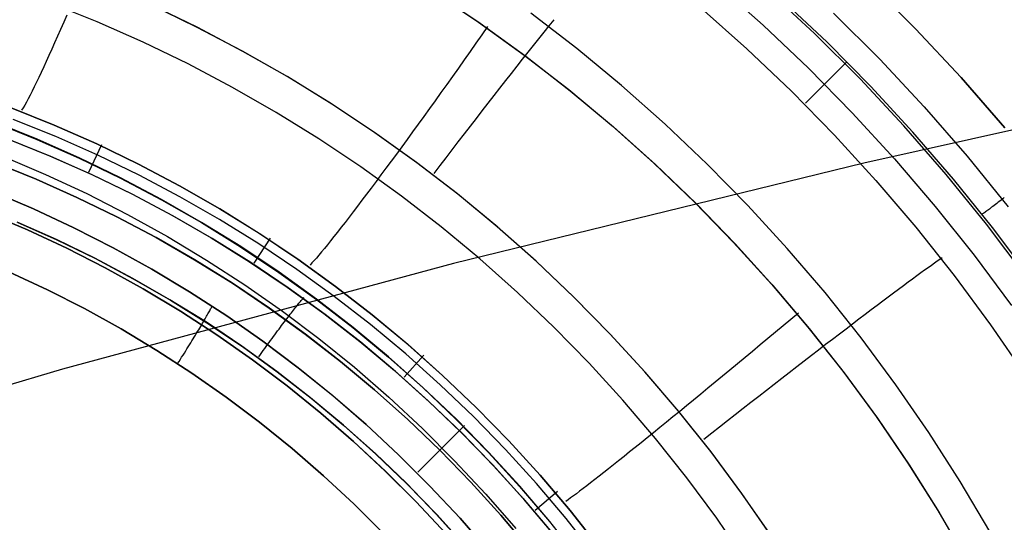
# Model space of a CAD drawing. Header units: millimetres. Extents: x -273 to 273, y -240 to 302.
# Tile 109 of 256: x -142.12 to -128.64, y 163.71 to 170.58. Entities that reach past the tile are written whole.
import ezdxf

# ---------------------------------------------------------------- set-up
doc = ezdxf.new("R2010")
doc.units = ezdxf.units.MM
doc.header["$MEASUREMENT"] = 0
doc.layers.add('IGES level 1', color=7, linetype='Continuous', true_color=0x3e413d)
doc.layers.add('IGES level 2', color=7, linetype='Continuous', true_color=0x008000)

msp = doc.modelspace()

# ---------------------------------------------------------------- linework, layer by layer
at = {"layer": 'IGES level 1'}
for p, q in [((-132.579, 171.075, 406.995), (-131.939, 170.508, 406.969)), ((-130.501, 171.106, 409.201), (-129.854, 170.46, 409.175)), ((-129.854, 170.46, 409.175), (-130.501, 171.106, 409.201)), ((-136.474, 170.978, 415.474), (-135.835, 170.549, 415.443)), ((-136.451, 170.965, 415.473), (-135.812, 170.536, 415.441)), ((-131.237, 170.393, 408.463), (-131.88, 170.992, 408.491)), ((-141.057, 170.554, 414.918), (-141.695, 170.81, 414.958)), ((-139.696, 170.483, 402.768), (-140.333, 170.789, 402.803)), ((-139.687, 170.479, 402.768), (-140.324, 170.785, 402.802)), ((-131.065, 170.274, 408.479), (-131.683, 170.859, 408.504)), ((-141.472, 170.647, 414.878), (-141.515, 170.547, 414.792)), ((-134.49, 170.189, 403.353), (-135.121, 170.674, 403.382)), ((-132.79, 170.743, 405.517), (-132.161, 170.185, 405.494)), ((-132.79, 170.743, 405.517), (-132.161, 170.184, 405.494)), ((-130.976, 170.671, 409.015), (-130.344, 170.041, 408.989)), ((-130.975, 170.671, 409.016), (-130.343, 170.041, 408.99)), ((-141.515, 170.547, 414.792), (-141.557, 170.45, 414.703)), ((-140.429, 170.276, 414.88), (-141.057, 170.554, 414.918)), ((-135.835, 170.549, 415.443), (-135.21, 170.099, 415.413)), ((-135.812, 170.536, 415.441), (-135.188, 170.084, 415.412)), ((-134.869, 170.499, 403.374), (-134.8, 170.583, 403.455)), ((-131.939, 170.508, 406.969), (-131.319, 169.919, 406.944)), ((-141.557, 170.45, 414.703), (-141.598, 170.356, 414.61)), ((-139.069, 170.154, 402.735), (-139.696, 170.483, 402.768)), ((-139.061, 170.15, 402.735), (-139.687, 170.479, 402.768)), ((-135.791, 170.375, 415.453), (-135.871, 170.261, 415.453)), ((-135.711, 170.489, 415.448), (-135.791, 170.375, 415.453)), ((-135.01, 170.323, 403.221), (-134.938, 170.412, 403.295)), ((-134.938, 170.412, 403.295), (-134.869, 170.499, 403.374)), ((-130.614, 169.772, 408.437), (-131.237, 170.393, 408.463)), ((-129.854, 170.46, 409.175), (-129.231, 169.793, 409.152)), ((-129.231, 169.793, 409.152), (-129.854, 170.46, 409.175)), ((-141.639, 170.266, 414.514), (-141.678, 170.178, 414.414)), ((-141.598, 170.356, 414.61), (-141.639, 170.266, 414.514)), ((-139.81, 169.977, 414.842), (-140.429, 170.276, 414.88)), ((-135.871, 170.261, 415.453), (-135.952, 170.147, 415.448)), ((-135.082, 170.231, 403.151), (-135.01, 170.323, 403.221)), ((-130.467, 169.669, 408.456), (-131.065, 170.274, 408.479)), ((-141.678, 170.178, 414.414), (-141.716, 170.094, 414.311)), ((-138.454, 169.804, 402.704), (-139.069, 170.154, 402.735)), ((-138.446, 169.8, 402.703), (-139.061, 170.15, 402.735)), ((-135.952, 170.147, 415.448), (-136.032, 170.033, 415.438)), ((-135.232, 170.043, 403.022), (-135.156, 170.138, 403.085)), ((-135.156, 170.138, 403.085), (-135.082, 170.231, 403.151)), ((-133.877, 169.683, 403.325), (-134.49, 170.189, 403.353)), ((-132.161, 170.185, 405.494), (-131.552, 169.605, 405.473)), ((-132.161, 170.184, 405.494), (-131.552, 169.604, 405.473)), ((-141.753, 170.013, 414.204), (-141.788, 169.936, 414.095)), ((-141.716, 170.094, 414.311), (-141.753, 170.013, 414.204)), ((-139.202, 169.656, 414.806), (-139.81, 169.977, 414.842)), ((-136.032, 170.033, 415.438), (-136.112, 169.92, 415.423)), ((-135.308, 169.947, 402.964), (-135.232, 170.043, 403.022)), ((-135.21, 170.099, 415.413), (-134.602, 169.627, 415.384)), ((-135.188, 170.084, 415.412), (-134.58, 169.611, 415.383)), ((-131.361, 169.441, 405.484), (-130.793, 170.005, 408.468)), ((-130.344, 170.041, 408.989), (-129.735, 169.389, 408.966)), ((-130.343, 170.041, 408.99), (-129.734, 169.389, 408.966)), ((-141.823, 169.862, 413.983), (-141.856, 169.792, 413.868)), ((-141.788, 169.936, 414.095), (-141.823, 169.862, 413.983)), ((-136.112, 169.92, 415.423), (-136.192, 169.808, 415.404)), ((-135.463, 169.749, 402.861), (-135.385, 169.849, 402.911)), ((-135.385, 169.849, 402.911), (-135.308, 169.947, 402.964)), ((-131.319, 169.919, 406.944), (-130.72, 169.308, 406.922)), ((-141.888, 169.726, 413.751), (-141.918, 169.664, 413.631)), ((-141.856, 169.792, 413.868), (-141.888, 169.726, 413.751)), ((-137.851, 169.433, 402.673), (-138.454, 169.804, 402.704)), ((-137.844, 169.429, 402.673), (-138.446, 169.8, 402.703)), ((-136.272, 169.696, 415.38), (-136.351, 169.585, 415.35)), ((-136.192, 169.808, 415.404), (-136.272, 169.696, 415.38)), ((-135.543, 169.648, 402.816), (-135.463, 169.749, 402.861)), ((-130.013, 169.129, 408.414), (-130.614, 169.772, 408.437)), ((-129.231, 169.793, 409.152), (-128.631, 169.104, 409.13)), ((-128.631, 169.104, 409.13), (-129.231, 169.793, 409.152)), ((-141.947, 169.606, 413.509), (-141.975, 169.552, 413.385)), ((-141.918, 169.664, 413.631), (-141.947, 169.606, 413.509)), ((-138.605, 169.315, 414.772), (-139.202, 169.656, 414.806)), ((-136.351, 169.585, 415.35), (-136.43, 169.475, 415.317)), ((-135.622, 169.545, 402.775), (-135.543, 169.648, 402.816)), ((-134.602, 169.627, 415.384), (-134.011, 169.134, 415.358)), ((-134.58, 169.611, 415.383), (-133.989, 169.117, 415.357)), ((-133.282, 169.155, 403.299), (-133.877, 169.683, 403.325)), ((-131.552, 169.605, 405.473), (-130.963, 169.004, 405.453)), ((-131.552, 169.604, 405.473), (-130.963, 169.004, 405.453)), ((-129.89, 169.045, 408.435), (-130.467, 169.669, 408.456)), ((-142.026, 169.456, 413.13), (-142.049, 169.414, 413)), ((-142.001, 169.502, 413.258), (-142.026, 169.456, 413.13)), ((-141.975, 169.552, 413.385), (-142.001, 169.502, 413.258)), ((-137.262, 169.041, 402.644), (-137.851, 169.433, 402.673)), ((-137.255, 169.037, 402.644), (-137.844, 169.429, 402.673)), ((-136.43, 169.475, 415.317), (-136.508, 169.366, 415.278)), ((-135.784, 169.337, 402.707), (-135.703, 169.442, 402.739)), ((-135.703, 169.442, 402.739), (-135.622, 169.545, 402.775)), ((-141.644, 169.141, 412.704), (-142.234, 169.378, 412.744)), ((-142.233, 169.378, 412.744), (-141.644, 169.141, 412.704)), ((-142.071, 169.376, 412.868), (-142.091, 169.343, 412.736)), ((-142.049, 169.414, 413), (-142.071, 169.376, 412.868)), ((-138.02, 168.953, 414.739), (-138.605, 169.315, 414.772)), ((-136.508, 169.366, 415.278), (-136.586, 169.259, 415.235)), ((-135.866, 169.232, 402.679), (-135.784, 169.337, 402.707)), ((-130.72, 169.308, 406.922), (-130.142, 168.678, 406.901)), ((-129.735, 169.389, 408.966), (-129.148, 168.716, 408.944)), ((-129.734, 169.389, 408.966), (-129.147, 168.716, 408.945)), ((-142.466, 169.178, 402.971), (-141.881, 168.943, 402.938)), ((-141.88, 168.947, 402.938), (-142.465, 169.182, 402.971)), ((-141.623, 168.983, 412.153), (-142.207, 169.217, 412.184)), ((-136.586, 169.259, 415.235), (-136.663, 169.152, 415.187)), ((-135.948, 169.126, 402.656), (-135.866, 169.232, 402.679)), ((-132.705, 168.608, 403.275), (-133.282, 169.155, 403.299)), ((-141.644, 169.141, 412.704), (-141.063, 168.884, 412.665)), ((-141.063, 168.884, 412.665), (-141.644, 169.141, 412.704)), ((-136.686, 168.629, 402.617), (-137.262, 169.041, 402.644)), ((-136.679, 168.625, 402.616), (-137.255, 169.037, 402.644)), ((-136.739, 169.048, 415.135), (-136.814, 168.945, 415.078)), ((-136.663, 169.152, 415.187), (-136.739, 169.048, 415.135)), ((-136.03, 169.019, 402.638), (-135.948, 169.126, 402.656)), ((-134.011, 169.134, 415.358), (-133.437, 168.62, 415.333)), ((-133.989, 169.117, 415.357), (-133.415, 168.603, 415.332)), ((-129.436, 168.466, 408.392), (-130.013, 169.129, 408.414)), ((-129.335, 168.4, 408.415), (-129.89, 169.045, 408.435)), ((-142.282, 168.952, 411.154), (-141.707, 168.72, 411.123)), ((-141.691, 168.713, 411.123), (-142.266, 168.945, 411.153)), ((-141.881, 168.943, 402.938), (-141.304, 168.688, 402.906)), ((-141.303, 168.692, 402.906), (-141.88, 168.947, 402.938)), ((-141.048, 168.728, 412.122), (-141.623, 168.983, 412.153)), ((-137.448, 168.571, 414.707), (-138.02, 168.953, 414.739)), ((-136.814, 168.945, 415.078), (-136.888, 168.844, 415.017)), ((-136.195, 168.803, 402.615), (-136.113, 168.911, 402.624)), ((-136.113, 168.911, 402.624), (-136.03, 169.019, 402.638)), ((-130.963, 169.004, 405.453), (-130.396, 168.383, 405.434)), ((-130.963, 169.004, 405.453), (-130.396, 168.383, 405.434)), ((-141.17, 168.496, 411.099), (-140.994, 168.876, 412.664)), ((-141.063, 168.884, 412.665), (-140.491, 168.607, 412.628)), ((-140.491, 168.607, 412.628), (-141.063, 168.884, 412.665)), ((-136.888, 168.844, 415.017), (-136.961, 168.744, 414.951)), ((-136.278, 168.695, 402.611), (-136.195, 168.803, 402.615)), ((-142.455, 168.626, 410.616), (-141.89, 168.399, 410.584)), ((-141.89, 168.399, 410.584), (-142.454, 168.626, 410.616)), ((-142.34, 168.711, 404.452), (-141.764, 168.467, 404.431)), ((-141.707, 168.72, 411.123), (-141.14, 168.469, 411.094)), ((-141.124, 168.461, 411.093), (-141.691, 168.713, 411.123)), ((-141.304, 168.688, 402.906), (-140.736, 168.414, 402.876)), ((-140.735, 168.417, 402.875), (-141.303, 168.692, 402.906)), ((-140.482, 168.454, 412.092), (-141.048, 168.728, 412.122)), ((-137.032, 168.647, 414.882), (-137.103, 168.552, 414.808)), ((-136.961, 168.744, 414.951), (-137.032, 168.647, 414.882)), ((-136.125, 168.198, 402.591), (-136.686, 168.629, 402.617)), ((-136.118, 168.194, 402.59), (-136.679, 168.625, 402.616)), ((-136.36, 168.587, 402.611), (-136.278, 168.695, 402.611)), ((-133.437, 168.62, 415.333), (-132.881, 168.088, 415.309)), ((-130.142, 168.678, 406.901), (-129.585, 168.028, 406.882)), ((-129.148, 168.716, 408.944), (-128.585, 168.023, 408.924)), ((-129.147, 168.716, 408.945), (-128.584, 168.023, 408.925)), ((-140.491, 168.607, 412.628), (-139.929, 168.311, 412.592)), ((-139.93, 168.31, 412.592), (-140.491, 168.607, 412.628)), ((-136.89, 168.169, 414.677), (-137.448, 168.571, 414.707)), ((-137.103, 168.552, 414.808), (-137.172, 168.459, 414.73)), ((-136.443, 168.479, 402.616), (-136.36, 168.587, 402.611)), ((-133.415, 168.603, 415.332), (-132.859, 168.069, 415.308)), ((-132.148, 168.04, 403.253), (-132.705, 168.608, 403.275)), ((-141.89, 168.399, 410.584), (-141.334, 168.152, 410.553)), ((-141.334, 168.152, 410.553), (-141.89, 168.399, 410.584)), ((-141.764, 168.467, 404.431), (-141.198, 168.203, 404.41)), ((-141.14, 168.469, 411.094), (-140.583, 168.198, 411.065)), ((-140.567, 168.19, 411.065), (-141.124, 168.461, 411.093)), ((-140.736, 168.414, 402.876), (-140.177, 168.12, 402.846)), ((-140.176, 168.123, 402.846), (-140.735, 168.417, 402.875)), ((-139.926, 168.16, 412.064), (-140.482, 168.454, 412.092)), ((-137.239, 168.368, 414.648), (-137.305, 168.28, 414.562)), ((-137.172, 168.459, 414.73), (-137.239, 168.368, 414.648)), ((-130.396, 168.383, 405.434), (-129.85, 167.743, 405.418)), ((-130.396, 168.383, 405.434), (-129.85, 167.743, 405.418)), ((-128.881, 167.783, 408.372), (-129.436, 168.466, 408.392)), ((-128.801, 167.738, 408.398), (-129.335, 168.4, 408.415)), ((-142.484, 168.229, 406.298), (-141.927, 167.993, 406.269)), ((-141.927, 167.993, 406.269), (-142.484, 168.229, 406.298)), ((-139.378, 167.994, 412.558), (-139.93, 168.31, 412.592)), ((-139.929, 168.311, 412.592), (-139.378, 167.995, 412.558)), ((-137.305, 168.28, 414.562), (-137.369, 168.195, 414.472)), ((-141.334, 168.152, 410.553), (-140.787, 167.886, 410.523)), ((-140.787, 167.886, 410.524), (-141.334, 168.152, 410.553)), ((-141.198, 168.203, 404.41), (-140.641, 167.919, 404.389)), ((-140.583, 168.198, 411.065), (-140.035, 167.908, 411.038)), ((-140.019, 167.899, 411.037), (-140.567, 168.19, 411.065)), ((-140.177, 168.12, 402.846), (-139.63, 167.806, 402.818)), ((-139.628, 167.81, 402.818), (-140.176, 168.123, 402.846)), ((-139.38, 167.847, 412.036), (-139.926, 168.16, 412.064)), ((-137.432, 168.112, 414.379), (-137.492, 168.032, 414.282)), ((-137.369, 168.195, 414.472), (-137.432, 168.112, 414.379)), ((-136.346, 167.748, 414.648), (-136.89, 168.169, 414.677)), ((-135.579, 167.747, 402.566), (-136.125, 168.198, 402.591)), ((-135.573, 167.743, 402.566), (-136.118, 168.194, 402.59)), ((-132.881, 168.088, 415.309), (-132.344, 167.536, 415.288)), ((-128.722, 168.084, 408.867), (-128.741, 168.069, 408.843)), ((-128.702, 168.099, 408.89), (-128.722, 168.084, 408.867)), ((-128.682, 168.115, 408.912), (-128.702, 168.099, 408.89)), ((-128.66, 168.131, 408.934), (-128.682, 168.115, 408.912)), ((-128.639, 168.148, 408.954), (-128.66, 168.131, 408.934)), ((-141.927, 167.993, 406.269), (-141.378, 167.737, 406.241)), ((-141.378, 167.737, 406.24), (-141.927, 167.993, 406.269)), ((-139.378, 167.995, 412.558), (-138.838, 167.66, 412.524)), ((-138.838, 167.659, 412.525), (-139.378, 167.994, 412.558)), ((-137.551, 167.955, 414.182), (-137.608, 167.881, 414.078)), ((-137.492, 168.032, 414.282), (-137.551, 167.955, 414.182)), ((-132.859, 168.069, 415.308), (-132.322, 167.516, 415.287)), ((-131.61, 167.454, 403.232), (-132.148, 168.04, 403.253)), ((-129.585, 168.028, 406.882), (-129.052, 167.359, 406.865)), ((-128.907, 167.945, 408.532), (-128.917, 167.938, 408.5)), ((-128.896, 167.953, 408.563), (-128.907, 167.945, 408.532)), ((-128.884, 167.962, 408.594), (-128.896, 167.953, 408.563)), ((-128.871, 167.972, 408.624), (-128.884, 167.962, 408.594)), ((-128.857, 167.982, 408.654), (-128.871, 167.972, 408.624)), ((-128.843, 167.992, 408.683), (-128.857, 167.982, 408.654)), ((-128.828, 168.004, 408.711), (-128.843, 167.992, 408.683)), ((-128.812, 168.016, 408.739), (-128.828, 168.004, 408.711)), ((-128.795, 168.028, 408.766), (-128.812, 168.016, 408.739)), ((-128.778, 168.041, 408.792), (-128.795, 168.028, 408.766)), ((-128.76, 168.055, 408.818), (-128.778, 168.041, 408.792)), ((-128.741, 168.069, 408.843), (-128.76, 168.055, 408.818)), ((-142.012, 167.707, 406.75), (-142.559, 167.939, 406.78)), ((-142.558, 167.939, 406.78), (-142.012, 167.707, 406.75)), ((-141.614, 167.574, 410.356), (-142.151, 167.812, 410.386)), ((-142.143, 167.808, 410.386), (-141.607, 167.57, 410.356)), ((-140.787, 167.886, 410.523), (-140.249, 167.602, 410.495)), ((-140.249, 167.602, 410.495), (-140.787, 167.886, 410.524)), ((-140.641, 167.919, 404.389), (-140.094, 167.616, 404.37)), ((-140.035, 167.908, 411.038), (-139.497, 167.599, 411.011)), ((-139.481, 167.589, 411.011), (-140.019, 167.899, 411.037)), ((-139.092, 167.478, 402.79), (-139.628, 167.81, 402.818)), ((-138.845, 167.515, 412.01), (-139.38, 167.847, 412.036)), ((-137.663, 167.81, 413.971), (-137.716, 167.742, 413.861)), ((-137.608, 167.881, 414.078), (-137.663, 167.81, 413.971)), ((-128.936, 167.925, 408.435), (-128.943, 167.92, 408.402)), ((-128.927, 167.931, 408.468), (-128.936, 167.925, 408.435)), ((-128.917, 167.938, 408.5), (-128.927, 167.931, 408.468)), ((-141.474, 167.456, 406.721), (-142.012, 167.707, 406.75)), ((-142.012, 167.707, 406.75), (-141.474, 167.456, 406.721)), ((-141.378, 167.737, 406.241), (-140.839, 167.463, 406.213)), ((-140.839, 167.463, 406.213), (-141.378, 167.737, 406.24)), ((-139.63, 167.806, 402.818), (-139.093, 167.474, 402.791)), ((-137.766, 167.678, 413.749), (-137.815, 167.616, 413.633)), ((-137.716, 167.742, 413.861), (-137.766, 167.678, 413.749)), ((-135.816, 167.309, 414.621), (-136.346, 167.748, 414.648)), ((-135.049, 167.278, 402.543), (-135.579, 167.747, 402.566)), ((-135.043, 167.274, 402.542), (-135.573, 167.743, 402.566)), ((-129.85, 167.743, 405.418), (-129.326, 167.085, 405.402)), ((-129.85, 167.743, 405.418), (-129.326, 167.084, 405.403)), ((-128.351, 167.081, 408.355), (-128.881, 167.783, 408.372)), ((-128.29, 167.057, 408.382), (-128.801, 167.738, 408.398)), ((-141.087, 167.318, 410.328), (-141.614, 167.574, 410.356)), ((-141.607, 167.57, 410.356), (-141.08, 167.314, 410.327)), ((-140.249, 167.602, 410.495), (-139.722, 167.299, 410.467)), ((-139.721, 167.299, 410.468), (-140.249, 167.602, 410.495)), ((-140.094, 167.616, 404.37), (-139.558, 167.294, 404.351)), ((-139.497, 167.599, 411.011), (-138.971, 167.271, 410.986)), ((-138.955, 167.261, 410.985), (-139.481, 167.589, 411.011)), ((-138.909, 167.25, 410.989), (-138.685, 167.594, 412.523)), ((-138.838, 167.66, 412.524), (-138.309, 167.306, 412.493)), ((-138.31, 167.305, 412.493), (-138.838, 167.659, 412.525)), ((-137.861, 167.559, 413.515), (-137.905, 167.504, 413.394)), ((-137.815, 167.616, 413.633), (-137.861, 167.559, 413.515)), ((-140.945, 167.187, 406.692), (-141.474, 167.456, 406.721)), ((-141.474, 167.456, 406.721), (-140.945, 167.187, 406.692)), ((-140.839, 167.463, 406.213), (-140.31, 167.17, 406.187)), ((-140.31, 167.17, 406.187), (-140.839, 167.463, 406.213)), ((-139.093, 167.474, 402.791), (-138.568, 167.124, 402.765)), ((-138.567, 167.127, 402.764), (-139.092, 167.478, 402.79)), ((-138.322, 167.165, 411.985), (-138.845, 167.515, 412.01)), ((-137.985, 167.406, 413.146), (-138.022, 167.362, 413.018)), ((-137.946, 167.453, 413.271), (-137.985, 167.406, 413.146)), ((-137.905, 167.504, 413.394), (-137.946, 167.453, 413.271)), ((-132.344, 167.536, 415.288), (-131.826, 166.966, 415.268)), ((-132.322, 167.516, 415.287), (-131.805, 166.945, 415.267)), ((-131.093, 166.85, 403.214), (-131.61, 167.454, 403.232)), ((-140.569, 167.043, 410.3), (-141.087, 167.318, 410.328)), ((-141.08, 167.314, 410.327), (-140.562, 167.039, 410.3)), ((-139.722, 167.299, 410.467), (-139.205, 166.977, 410.441)), ((-139.205, 166.977, 410.441), (-139.721, 167.299, 410.468)), ((-139.558, 167.294, 404.351), (-139.033, 166.954, 404.333)), ((-138.971, 167.271, 410.986), (-138.456, 166.925, 410.961)), ((-137.794, 166.934, 412.463), (-138.31, 167.305, 412.493)), ((-138.309, 167.306, 412.493), (-137.793, 166.934, 412.463)), ((-138.088, 167.286, 412.758), (-138.116, 167.254, 412.626)), ((-138.056, 167.322, 412.889), (-138.088, 167.286, 412.758)), ((-138.022, 167.362, 413.018), (-138.056, 167.322, 412.889)), ((-135.302, 166.852, 414.596), (-135.816, 167.309, 414.621)), ((-134.535, 166.791, 402.521), (-135.049, 167.278, 402.543)), ((-134.53, 166.787, 402.521), (-135.043, 167.274, 402.542)), ((-129.595, 167.255, 405.037), (-129.557, 167.282, 405.165)), ((-129.557, 167.282, 405.165), (-129.522, 167.306, 405.295)), ((-129.522, 167.306, 405.295), (-129.491, 167.327, 405.427)), ((-129.052, 167.359, 406.865), (-128.542, 166.672, 406.85)), ((-140.426, 166.899, 406.665), (-140.945, 167.187, 406.692)), ((-140.945, 167.187, 406.692), (-140.426, 166.899, 406.665)), ((-140.31, 167.17, 406.187), (-139.791, 166.859, 406.162)), ((-139.791, 166.858, 406.162), (-140.31, 167.17, 406.187)), ((-138.44, 166.914, 410.961), (-138.955, 167.261, 410.985)), ((-137.812, 166.797, 411.961), (-138.322, 167.165, 411.985)), ((-138.116, 167.254, 412.626), (-138.143, 167.225, 412.492)), ((-129.781, 167.122, 404.541), (-129.73, 167.159, 404.662)), ((-129.73, 167.159, 404.662), (-129.681, 167.194, 404.785)), ((-129.681, 167.194, 404.785), (-129.636, 167.226, 404.91)), ((-129.636, 167.226, 404.91), (-129.595, 167.255, 405.037)), ((-141.738, 166.888, 406.979), (-142.256, 167.13, 407.007)), ((-142.256, 167.13, 407.007), (-141.738, 166.888, 406.979)), ((-140.06, 166.751, 410.274), (-140.569, 167.043, 410.3)), ((-140.562, 167.039, 410.3), (-140.053, 166.747, 410.273)), ((-138.568, 167.124, 402.765), (-138.056, 166.756, 402.74)), ((-138.054, 166.759, 402.74), (-138.567, 167.127, 402.764)), ((-129.955, 166.995, 404.192), (-129.894, 167.039, 404.306)), ((-129.894, 167.039, 404.306), (-129.836, 167.082, 404.422)), ((-129.836, 167.082, 404.422), (-129.781, 167.122, 404.541)), ((-129.326, 167.085, 405.402), (-128.826, 166.408, 405.389)), ((-129.326, 167.084, 405.403), (-128.826, 166.408, 405.389)), ((-141.229, 166.629, 406.951), (-141.738, 166.888, 406.979)), ((-141.738, 166.888, 406.979), (-141.229, 166.629, 406.951)), ((-139.917, 166.593, 406.639), (-140.426, 166.899, 406.665)), ((-140.426, 166.899, 406.665), (-139.916, 166.593, 406.639)), ((-139.205, 166.977, 410.441), (-138.7, 166.638, 410.416)), ((-138.699, 166.638, 410.416), (-139.205, 166.977, 410.441)), ((-139.033, 166.954, 404.333), (-138.521, 166.596, 404.316)), ((-138.456, 166.925, 410.961), (-137.953, 166.562, 410.938)), ((-137.937, 166.55, 410.938), (-138.44, 166.914, 410.961)), ((-137.291, 166.545, 412.435), (-137.794, 166.934, 412.463)), ((-137.793, 166.934, 412.463), (-137.291, 166.545, 412.434)), ((-131.826, 166.966, 415.268), (-131.328, 166.378, 415.25)), ((-131.805, 166.945, 415.267), (-131.308, 166.357, 415.249)), ((-130.156, 166.846, 403.867), (-130.086, 166.898, 403.972)), ((-130.086, 166.898, 403.972), (-130.019, 166.947, 404.081)), ((-130.019, 166.947, 404.081), (-129.955, 166.995, 404.192)), ((-139.562, 166.442, 410.248), (-140.06, 166.751, 410.274)), ((-140.053, 166.747, 410.273), (-139.555, 166.437, 410.248)), ((-139.791, 166.859, 406.162), (-139.283, 166.529, 406.138)), ((-139.283, 166.529, 406.137), (-139.791, 166.858, 406.162)), ((-138.273, 166.728, 410.77), (-138.263, 166.739, 410.8)), ((-138.263, 166.739, 410.8), (-138.255, 166.75, 410.831)), ((-138.255, 166.75, 410.831), (-138.246, 166.759, 410.863)), ((-138.246, 166.759, 410.863), (-138.239, 166.768, 410.894)), ((-138.239, 166.768, 410.894), (-138.231, 166.776, 410.926)), ((-138.231, 166.776, 410.926), (-138.225, 166.782, 410.959)), ((-138.056, 166.756, 402.74), (-137.556, 166.37, 402.716)), ((-137.554, 166.373, 402.716), (-138.054, 166.759, 402.74)), ((-137.315, 166.411, 411.938), (-137.812, 166.797, 411.961)), ((-134.804, 166.377, 414.573), (-135.302, 166.852, 414.596)), ((-134.038, 166.286, 402.501), (-134.535, 166.791, 402.521)), ((-134.033, 166.282, 402.5), (-134.53, 166.787, 402.521)), ((-130.597, 166.228, 403.197), (-131.093, 166.85, 403.214)), ((-130.381, 166.676, 403.569), (-130.303, 166.735, 403.665)), ((-130.303, 166.735, 403.665), (-130.228, 166.791, 403.764)), ((-130.228, 166.791, 403.764), (-130.156, 166.846, 403.867)), ((-140.729, 166.352, 406.925), (-141.229, 166.629, 406.951)), ((-141.229, 166.629, 406.951), (-140.729, 166.352, 406.925)), ((-139.524, 166.587, 406.368), (-139.516, 166.6, 406.339)), ((-139.516, 166.6, 406.339), (-139.51, 166.613, 406.309)), ((-139.51, 166.613, 406.309), (-139.503, 166.625, 406.278)), ((-139.503, 166.625, 406.278), (-139.498, 166.636, 406.247)), ((-139.498, 166.636, 406.247), (-139.493, 166.646, 406.216)), ((-139.493, 166.646, 406.216), (-139.488, 166.656, 406.184)), ((-139.488, 166.656, 406.184), (-139.484, 166.664, 406.152)), ((-138.7, 166.638, 410.416), (-138.207, 166.282, 410.392)), ((-138.206, 166.282, 410.392), (-138.699, 166.638, 410.416)), ((-138.521, 166.596, 404.316), (-138.021, 166.22, 404.3)), ((-138.383, 166.592, 410.523), (-138.369, 166.61, 410.547)), ((-138.369, 166.61, 410.547), (-138.355, 166.627, 410.573)), ((-138.355, 166.627, 410.573), (-138.342, 166.644, 410.599)), ((-138.342, 166.644, 410.599), (-138.329, 166.66, 410.626)), ((-138.329, 166.66, 410.626), (-138.316, 166.675, 410.653)), ((-138.316, 166.675, 410.653), (-138.305, 166.69, 410.682)), ((-138.305, 166.69, 410.682), (-138.294, 166.703, 410.71)), ((-138.294, 166.703, 410.71), (-138.283, 166.716, 410.74)), ((-138.283, 166.716, 410.74), (-138.273, 166.728, 410.77)), ((-130.544, 166.553, 403.387), (-130.461, 166.616, 403.476)), ((-130.461, 166.616, 403.476), (-130.381, 166.676, 403.569)), ((-139.419, 166.27, 406.614), (-139.917, 166.593, 406.639)), ((-139.916, 166.593, 406.639), (-139.418, 166.27, 406.614)), ((-139.601, 166.45, 406.584), (-139.59, 166.47, 406.559)), ((-139.59, 166.47, 406.559), (-139.579, 166.489, 406.534)), ((-139.579, 166.489, 406.534), (-139.568, 166.507, 406.508)), ((-139.568, 166.507, 406.508), (-139.558, 166.525, 406.481)), ((-139.558, 166.525, 406.481), (-139.549, 166.541, 406.454)), ((-139.549, 166.541, 406.454), (-139.54, 166.557, 406.426)), ((-139.54, 166.557, 406.426), (-139.531, 166.572, 406.398)), ((-139.531, 166.572, 406.398), (-139.524, 166.587, 406.368)), ((-139.283, 166.529, 406.138), (-138.787, 166.183, 406.115)), ((-138.787, 166.182, 406.114), (-139.283, 166.529, 406.137)), ((-138.495, 166.445, 410.373), (-138.478, 166.468, 410.391)), ((-138.478, 166.468, 410.391), (-138.461, 166.49, 410.411)), ((-138.46, 166.491, 410.412), (-138.444, 166.512, 410.432)), ((-138.444, 166.512, 410.432), (-138.428, 166.533, 410.454)), ((-138.428, 166.533, 410.454), (-138.413, 166.553, 410.476)), ((-138.413, 166.553, 410.476), (-138.398, 166.573, 410.499)), ((-138.398, 166.573, 410.499), (-138.383, 166.592, 410.523)), ((-137.953, 166.562, 410.938), (-137.463, 166.181, 410.916)), ((-137.448, 166.169, 410.916), (-137.937, 166.55, 410.938)), ((-137.291, 166.545, 412.434), (-136.801, 166.139, 412.408)), ((-136.802, 166.138, 412.408), (-137.291, 166.545, 412.435)), ((-131.561, 166.481, 415.28), (-131.666, 166.394, 415.281)), ((-131.456, 166.569, 415.275), (-131.561, 166.481, 415.28)), ((-130.716, 166.422, 403.22), (-130.629, 166.489, 403.302)), ((-130.629, 166.489, 403.302), (-130.544, 166.553, 403.387)), ((-140.239, 166.058, 406.9), (-140.729, 166.352, 406.925)), ((-140.729, 166.352, 406.925), (-140.239, 166.058, 406.9)), ((-139.681, 166.316, 406.716), (-139.666, 166.34, 406.696)), ((-139.666, 166.34, 406.696), (-139.652, 166.364, 406.675)), ((-139.652, 166.364, 406.675), (-139.639, 166.387, 406.653)), ((-139.639, 166.387, 406.653), (-139.625, 166.409, 406.631)), ((-139.625, 166.409, 406.63), (-139.613, 166.43, 406.607)), ((-139.613, 166.43, 406.607), (-139.601, 166.45, 406.584)), ((-139.075, 166.115, 410.224), (-139.562, 166.442, 410.248)), ((-139.555, 166.437, 410.248), (-139.068, 166.11, 410.224)), ((-138.586, 166.324, 410.294), (-138.567, 166.349, 410.308)), ((-138.567, 166.349, 410.308), (-138.549, 166.374, 410.322)), ((-138.549, 166.374, 410.322), (-138.531, 166.398, 410.338)), ((-138.531, 166.398, 410.338), (-138.513, 166.422, 410.355)), ((-138.513, 166.422, 410.355), (-138.495, 166.445, 410.373)), ((-137.556, 166.37, 402.716), (-137.07, 165.967, 402.694)), ((-137.068, 165.97, 402.694), (-137.554, 166.373, 402.716)), ((-136.831, 166.009, 411.917), (-137.315, 166.411, 411.938)), ((-134.323, 165.885, 414.551), (-134.804, 166.377, 414.573)), ((-131.666, 166.394, 415.281), (-131.771, 166.306, 415.277)), ((-131.328, 166.378, 415.25), (-130.851, 165.773, 415.233)), ((-131.308, 166.357, 415.249), (-130.831, 165.751, 415.233)), ((-130.896, 166.285, 403.067), (-130.805, 166.354, 403.142)), ((-130.805, 166.354, 403.142), (-130.716, 166.422, 403.22)), ((-128.826, 166.408, 405.389), (-128.349, 165.715, 405.377)), ((-128.826, 166.408, 405.389), (-128.349, 165.715, 405.377)), ((-139.759, 166.188, 406.802), (-139.743, 166.215, 406.787)), ((-139.743, 166.215, 406.787), (-139.727, 166.241, 406.771)), ((-139.727, 166.241, 406.771), (-139.711, 166.267, 406.754)), ((-139.711, 166.267, 406.754), (-139.696, 166.292, 406.736)), ((-139.696, 166.292, 406.736), (-139.681, 166.316, 406.716)), ((-138.932, 165.93, 406.59), (-139.419, 166.27, 406.614)), ((-139.418, 166.27, 406.614), (-138.932, 165.93, 406.59)), ((-138.703, 166.165, 410.236), (-138.683, 166.192, 410.242)), ((-138.683, 166.192, 410.242), (-138.663, 166.219, 410.251)), ((-138.663, 166.219, 410.251), (-138.644, 166.246, 410.26)), ((-138.644, 166.246, 410.26), (-138.624, 166.272, 410.27)), ((-138.624, 166.272, 410.27), (-138.605, 166.298, 410.282)), ((-138.605, 166.298, 410.282), (-138.586, 166.324, 410.294)), ((-138.207, 166.282, 410.392), (-137.726, 165.908, 410.369)), ((-137.725, 165.908, 410.369), (-138.206, 166.282, 410.392)), ((-138.021, 166.22, 404.3), (-137.535, 165.827, 404.284)), ((-133.559, 165.765, 402.482), (-134.038, 166.286, 402.501)), ((-133.555, 165.76, 402.482), (-134.033, 166.282, 402.5)), ((-131.875, 166.219, 415.269), (-131.98, 166.132, 415.256)), ((-131.771, 166.306, 415.277), (-131.875, 166.219, 415.269)), ((-131.085, 166.141, 402.931), (-130.99, 166.213, 402.997)), ((-130.99, 166.213, 402.997), (-130.896, 166.285, 403.067)), ((-130.122, 165.589, 403.182), (-130.597, 166.228, 403.197)), ((-139.759, 165.747, 406.876), (-140.239, 166.058, 406.9)), ((-140.239, 166.058, 406.9), (-139.759, 165.747, 406.876)), ((-139.845, 166.051, 406.86), (-139.828, 166.079, 406.85)), ((-139.828, 166.079, 406.85), (-139.81, 166.107, 406.84)), ((-139.81, 166.107, 406.84), (-139.793, 166.134, 406.828)), ((-139.793, 166.134, 406.828), (-139.776, 166.161, 406.815)), ((-139.776, 166.161, 406.815), (-139.759, 166.188, 406.802)), ((-138.599, 165.771, 410.201), (-139.075, 166.115, 410.224)), ((-139.068, 166.11, 410.224), (-138.592, 165.766, 410.2)), ((-138.803, 166.028, 410.218), (-138.783, 166.055, 410.219)), ((-138.787, 166.183, 406.115), (-138.303, 165.819, 406.093)), ((-138.303, 165.819, 406.093), (-138.787, 166.182, 406.114)), ((-138.783, 166.055, 410.219), (-138.763, 166.083, 410.222)), ((-138.763, 166.083, 410.222), (-138.743, 166.111, 410.225)), ((-138.743, 166.111, 410.225), (-138.723, 166.138, 410.23)), ((-138.723, 166.138, 410.23), (-138.703, 166.165, 410.236)), ((-137.463, 166.181, 410.916), (-136.987, 165.784, 410.896)), ((-136.972, 165.771, 410.895), (-137.448, 166.169, 410.916)), ((-136.327, 165.715, 412.382), (-136.802, 166.138, 412.408)), ((-136.801, 166.139, 412.408), (-136.327, 165.716, 412.382)), ((-131.98, 166.132, 415.256), (-132.084, 166.045, 415.238)), ((-131.279, 165.991, 402.811), (-131.181, 166.066, 402.869)), ((-131.181, 166.066, 402.869), (-131.085, 166.141, 402.931)), ((-139.936, 165.907, 406.889), (-139.918, 165.936, 406.886)), ((-139.918, 165.936, 406.886), (-139.9, 165.965, 406.881)), ((-139.9, 165.965, 406.881), (-139.881, 165.994, 406.875)), ((-139.881, 165.994, 406.875), (-139.863, 166.022, 406.868)), ((-139.863, 166.022, 406.868), (-139.845, 166.051, 406.86)), ((-138.457, 165.573, 406.567), (-138.932, 165.93, 406.59)), ((-138.932, 165.93, 406.59), (-138.457, 165.573, 406.567)), ((-138.842, 165.972, 410.219), (-138.822, 166, 410.218)), ((-138.822, 166, 410.218), (-138.803, 166.028, 410.218)), ((-137.07, 165.967, 402.694), (-136.598, 165.548, 402.673)), ((-136.597, 165.55, 402.673), (-137.068, 165.97, 402.694)), ((-136.852, 165.69, 410.9), (-136.585, 165.993, 412.408)), ((-136.361, 165.589, 411.897), (-136.831, 166.009, 411.917)), ((-132.188, 165.959, 415.216), (-132.291, 165.874, 415.189)), ((-132.084, 166.045, 415.238), (-132.188, 165.959, 415.216)), ((-131.379, 165.914, 402.757), (-131.279, 165.991, 402.811)), ((-139.955, 165.878, 406.891), (-139.936, 165.907, 406.889)), ((-138.303, 165.819, 406.093), (-137.832, 165.439, 406.072)), ((-137.832, 165.438, 406.072), (-138.303, 165.819, 406.093)), ((-137.726, 165.908, 410.369), (-137.258, 165.518, 410.348)), ((-137.258, 165.518, 410.348), (-137.725, 165.908, 410.369)), ((-137.535, 165.827, 404.284), (-137.063, 165.417, 404.269)), ((-133.859, 165.377, 414.53), (-134.323, 165.885, 414.551)), ((-132.394, 165.789, 415.157), (-132.495, 165.705, 415.121)), ((-132.291, 165.874, 415.189), (-132.394, 165.789, 415.157)), ((-131.582, 165.757, 402.663), (-131.48, 165.836, 402.708)), ((-131.48, 165.836, 402.708), (-131.379, 165.914, 402.757)), ((-139.291, 165.419, 406.853), (-139.759, 165.747, 406.876)), ((-139.759, 165.747, 406.876), (-139.291, 165.42, 406.853)), ((-138.136, 165.411, 410.179), (-138.599, 165.771, 410.201)), ((-138.592, 165.766, 410.2), (-138.129, 165.406, 410.179)), ((-136.987, 165.784, 410.896), (-136.525, 165.37, 410.876)), ((-136.51, 165.356, 410.876), (-136.972, 165.771, 410.895)), ((-136.327, 165.716, 412.382), (-135.867, 165.276, 412.359)), ((-135.867, 165.276, 412.359), (-136.327, 165.715, 412.382)), ((-133.099, 165.227, 402.465), (-133.559, 165.765, 402.482)), ((-133.094, 165.223, 402.465), (-133.555, 165.76, 402.482)), ((-132.495, 165.705, 415.121), (-132.596, 165.622, 415.081)), ((-131.79, 165.596, 402.587), (-131.685, 165.677, 402.623)), ((-131.685, 165.677, 402.623), (-131.582, 165.757, 402.663)), ((-130.851, 165.773, 415.233), (-130.395, 165.152, 415.219)), ((-130.831, 165.751, 415.233), (-130.376, 165.129, 415.218)), ((-137.995, 165.2, 406.546), (-138.457, 165.573, 406.567)), ((-138.457, 165.573, 406.567), (-137.995, 165.2, 406.546)), ((-137.258, 165.518, 410.348), (-136.805, 165.113, 410.327)), ((-136.804, 165.113, 410.328), (-137.258, 165.518, 410.348)), ((-136.598, 165.548, 402.673), (-136.141, 165.112, 402.654)), ((-136.139, 165.115, 402.654), (-136.597, 165.55, 402.673)), ((-135.906, 165.154, 411.878), (-136.361, 165.589, 411.897)), ((-132.696, 165.54, 415.036), (-132.794, 165.459, 414.987)), ((-132.596, 165.622, 415.081), (-132.696, 165.54, 415.036)), ((-131.895, 165.515, 402.555), (-131.79, 165.596, 402.587)), ((-129.67, 164.934, 403.168), (-130.122, 165.589, 403.182)), ((-139.291, 165.42, 406.853), (-138.834, 165.076, 406.831)), ((-138.834, 165.076, 406.831), (-139.291, 165.419, 406.853)), ((-137.685, 165.036, 410.158), (-138.136, 165.411, 410.179)), ((-138.129, 165.406, 410.179), (-137.679, 165.03, 410.158)), ((-137.832, 165.439, 406.072), (-137.374, 165.042, 406.052)), ((-137.375, 165.042, 406.052), (-137.832, 165.438, 406.072)), ((-137.063, 165.417, 404.269), (-136.605, 164.991, 404.256)), ((-132.794, 165.459, 414.987), (-132.891, 165.379, 414.933)), ((-132.107, 165.349, 402.506), (-132, 165.432, 402.528)), ((-132, 165.432, 402.528), (-131.895, 165.515, 402.555)), ((-136.525, 165.37, 410.876), (-136.077, 164.941, 410.858)), ((-136.062, 164.926, 410.858), (-136.51, 165.356, 410.876)), ((-135.867, 165.276, 412.359), (-135.422, 164.821, 412.337)), ((-135.423, 164.821, 412.337), (-135.867, 165.276, 412.359)), ((-133.412, 164.853, 414.512), (-133.859, 165.377, 414.53)), ((-132.987, 165.301, 414.875), (-133.081, 165.224, 414.813)), ((-132.891, 165.379, 414.933), (-132.987, 165.301, 414.875)), ((-132.321, 165.182, 402.476), (-132.214, 165.266, 402.489)), ((-132.214, 165.266, 402.489), (-132.107, 165.349, 402.506)), ((-137.547, 164.811, 406.526), (-137.995, 165.2, 406.546)), ((-137.995, 165.2, 406.546), (-137.546, 164.811, 406.526)), ((-136.805, 165.113, 410.327), (-136.365, 164.691, 410.309)), ((-136.365, 164.691, 410.309), (-136.804, 165.113, 410.328)), ((-136.141, 165.112, 402.654), (-135.699, 164.661, 402.636)), ((-135.698, 164.664, 402.635), (-136.139, 165.115, 402.654)), ((-135.467, 164.703, 411.86), (-135.906, 165.154, 411.878)), ((-133.174, 165.148, 414.747), (-133.265, 165.074, 414.676)), ((-133.081, 165.224, 414.813), (-133.174, 165.148, 414.747)), ((-132.657, 164.674, 402.45), (-133.099, 165.227, 402.465)), ((-132.653, 164.669, 402.45), (-133.094, 165.223, 402.465)), ((-132.428, 165.098, 402.467), (-132.321, 165.182, 402.476)), ((-130.395, 165.152, 415.219), (-129.961, 164.516, 415.206)), ((-130.376, 165.129, 415.218), (-129.942, 164.492, 415.205)), ((-138.389, 164.716, 406.81), (-138.834, 165.076, 406.831)), ((-138.834, 165.076, 406.831), (-138.389, 164.717, 406.81)), ((-137.248, 164.645, 410.139), (-137.685, 165.036, 410.158)), ((-137.679, 165.03, 410.158), (-137.241, 164.639, 410.138)), ((-136.931, 164.63, 406.034), (-137.375, 165.042, 406.052)), ((-137.374, 165.042, 406.052), (-136.931, 164.63, 406.034)), ((-136.027, 165.032, 402.661), (-136.665, 164.392, 406.033)), ((-136.605, 164.991, 404.256), (-136.163, 164.549, 404.243)), ((-133.354, 165.002, 414.602), (-133.441, 164.931, 414.524)), ((-133.265, 165.074, 414.676), (-133.354, 165.002, 414.602)), ((-132.644, 164.929, 402.464), (-132.536, 165.014, 402.464)), ((-132.536, 165.014, 402.464), (-132.428, 165.098, 402.467)), ((-136.077, 164.941, 410.858), (-135.645, 164.496, 410.841)), ((-135.63, 164.48, 410.841), (-136.062, 164.926, 410.858)), ((-133.526, 164.862, 414.442), (-133.609, 164.795, 414.357)), ((-133.441, 164.931, 414.524), (-133.526, 164.862, 414.442)), ((-132.984, 164.315, 414.495), (-133.412, 164.853, 414.512)), ((-132.751, 164.845, 402.47), (-132.644, 164.929, 402.464)), ((-129.241, 164.264, 403.157), (-129.67, 164.934, 403.168)), ((-138.389, 164.717, 406.81), (-137.957, 164.342, 406.791)), ((-137.957, 164.342, 406.791), (-138.389, 164.716, 406.81)), ((-137.112, 164.406, 406.507), (-137.547, 164.811, 406.526)), ((-137.546, 164.811, 406.526), (-137.111, 164.406, 406.507)), ((-134.994, 164.351, 412.317), (-135.423, 164.821, 412.337)), ((-135.422, 164.821, 412.337), (-134.994, 164.351, 412.317)), ((-133.69, 164.73, 414.267), (-133.768, 164.668, 414.175)), ((-133.609, 164.795, 414.357), (-133.69, 164.73, 414.267)), ((-136.824, 164.239, 410.12), (-137.248, 164.645, 410.139)), ((-137.241, 164.639, 410.138), (-136.818, 164.232, 410.12)), ((-136.931, 164.63, 406.034), (-136.502, 164.202, 406.017)), ((-136.503, 164.202, 406.017), (-136.931, 164.63, 406.034)), ((-136.365, 164.691, 410.309), (-135.941, 164.255, 410.291)), ((-135.94, 164.255, 410.291), (-136.365, 164.691, 410.309)), ((-135.699, 164.661, 402.636), (-135.273, 164.195, 402.619)), ((-135.271, 164.198, 402.619), (-135.698, 164.664, 402.635)), ((-135.043, 164.238, 411.844), (-135.467, 164.703, 411.86)), ((-133.844, 164.607, 414.079), (-133.918, 164.548, 413.98)), ((-133.768, 164.668, 414.175), (-133.844, 164.607, 414.079)), ((-132.234, 164.105, 402.436), (-132.657, 164.674, 402.45)), ((-132.231, 164.101, 402.436), (-132.653, 164.669, 402.45)), ((-136.163, 164.549, 404.243), (-135.736, 164.092, 404.231)), ((-135.645, 164.496, 410.841), (-135.228, 164.036, 410.826)), ((-135.214, 164.02, 410.825), (-135.63, 164.48, 410.841)), ((-134.057, 164.438, 413.772), (-134.122, 164.387, 413.663)), ((-133.988, 164.492, 413.877), (-134.057, 164.438, 413.772)), ((-133.918, 164.548, 413.98), (-133.988, 164.492, 413.877)), ((-129.961, 164.516, 415.206), (-129.549, 163.865, 415.195)), ((-129.942, 164.492, 415.205), (-129.531, 163.84, 415.194)), ((-137.538, 163.952, 406.773), (-137.957, 164.342, 406.791)), ((-137.957, 164.342, 406.791), (-137.539, 163.952, 406.773)), ((-136.691, 163.986, 406.489), (-137.112, 164.406, 406.507)), ((-137.111, 164.406, 406.507), (-136.691, 163.987, 406.489)), ((-134.994, 164.351, 412.317), (-134.581, 163.867, 412.299)), ((-134.582, 163.866, 412.299), (-134.994, 164.351, 412.317)), ((-134.184, 164.337, 413.552), (-134.244, 164.291, 413.438)), ((-134.122, 164.387, 413.663), (-134.184, 164.337, 413.552)), ((-132.575, 163.761, 414.48), (-132.984, 164.315, 414.495)), ((-136.415, 163.818, 410.103), (-136.824, 164.239, 410.12)), ((-136.818, 164.232, 410.12), (-136.409, 163.811, 410.103)), ((-136.089, 163.76, 406.001), (-136.503, 164.202, 406.017)), ((-136.502, 164.202, 406.017), (-136.089, 163.76, 406.001)), ((-135.941, 164.255, 410.291), (-135.532, 163.804, 410.275)), ((-135.531, 163.804, 410.275), (-135.94, 164.255, 410.291)), ((-135.273, 164.195, 402.619), (-134.863, 163.715, 402.604)), ((-134.862, 163.717, 402.603), (-135.271, 164.198, 402.619)), ((-134.636, 163.757, 411.829), (-135.043, 164.238, 411.844)), ((-134.354, 164.205, 413.203), (-134.405, 164.167, 413.082)), ((-134.301, 164.247, 413.322), (-134.354, 164.205, 413.203)), ((-134.244, 164.291, 413.438), (-134.301, 164.247, 413.322)), ((-128.835, 163.58, 403.147), (-129.241, 164.264, 403.157)), ((-135.736, 164.092, 404.231), (-135.325, 163.62, 404.22)), ((-135.228, 164.036, 410.826), (-134.827, 163.563, 410.811)), ((-135.059, 163.871, 410.832), (-134.755, 164.13, 412.322)), ((-134.575, 164.039, 412.579), (-134.609, 164.014, 412.449)), ((-134.537, 164.067, 412.707), (-134.575, 164.039, 412.579)), ((-134.496, 164.097, 412.834), (-134.537, 164.067, 412.707)), ((-134.452, 164.131, 412.959), (-134.496, 164.097, 412.834)), ((-134.405, 164.167, 413.082), (-134.452, 164.131, 412.959)), ((-131.831, 163.523, 402.424), (-132.234, 164.105, 402.436)), ((-131.828, 163.519, 402.424), (-132.231, 164.101, 402.436)), ((-137.539, 163.952, 406.773), (-137.134, 163.549, 406.755)), ((-137.134, 163.549, 406.755), (-137.538, 163.952, 406.773)), ((-136.691, 163.987, 406.489), (-136.285, 163.553, 406.473)), ((-136.285, 163.553, 406.473), (-136.691, 163.986, 406.489)), ((-134.813, 163.546, 410.811), (-135.214, 164.02, 410.825)), ((-134.609, 164.014, 412.449), (-134.639, 163.992, 412.318)), ((-136.021, 163.383, 410.088), (-136.415, 163.818, 410.103)), ((-136.409, 163.811, 410.103), (-136.014, 163.377, 410.088)), ((-135.532, 163.804, 410.275), (-135.138, 163.339, 410.26)), ((-135.138, 163.339, 410.26), (-135.531, 163.804, 410.275)), ((-134.187, 163.368, 412.282), (-134.582, 163.866, 412.299)), ((-134.581, 163.867, 412.299), (-134.186, 163.368, 412.282)), ((-129.549, 163.865, 415.195), (-129.16, 163.2, 415.186)), ((-129.531, 163.84, 415.194), (-129.142, 163.175, 415.185)), ((-136.089, 163.76, 406.001), (-135.69, 163.304, 405.987)), ((-135.691, 163.304, 405.987), (-136.089, 163.76, 406.001)), ((-134.863, 163.715, 402.604), (-134.47, 163.22, 402.59)), ((-134.469, 163.223, 402.59), (-134.862, 163.717, 402.603)), ((-134.246, 163.263, 411.816), (-134.636, 163.757, 411.829)), ((-132.185, 163.194, 414.467), (-132.575, 163.761, 414.48))]:
    msp.add_line(p, q, dxfattribs=at)
at = {"layer": 'IGES level 2', "color": 31, "true_color": 0xfabe47}
for p, q in [((-124.693, 169.925, 538.3), (-130.562, 168.621, 539.47)), ((-130.562, 168.621, 539.47), (-136.179, 167.247, 540.636)), ((-136.179, 167.247, 540.636), (-141.533, 165.801, 541.783)), ((-141.533, 165.801, 541.783), (-146.611, 164.284, 542.895))]:
    msp.add_line(p, q, dxfattribs=at)

doc.saveas('drawing.dxf')
